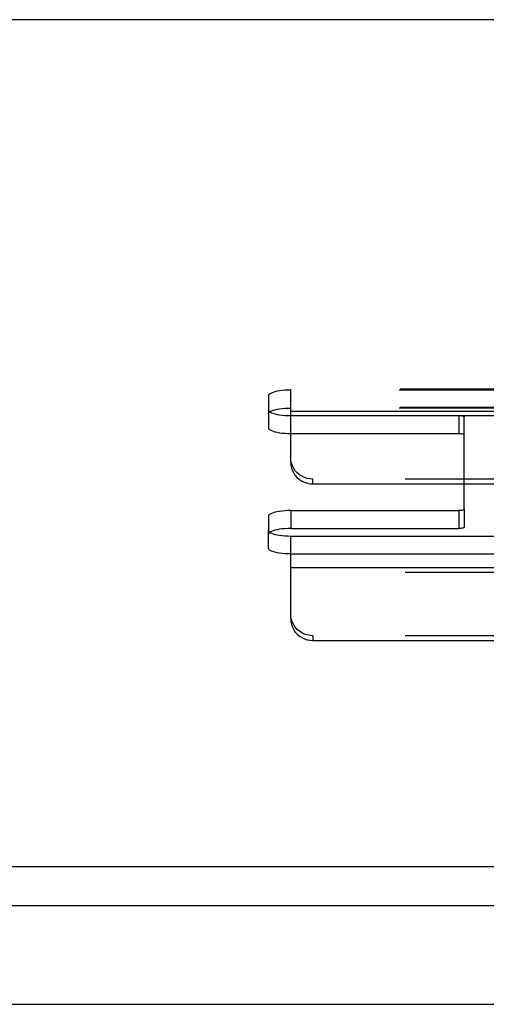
# Model space of a CAD drawing. Header units: inches. Extents: x 0 to 214, y 0 to 139.
# Tile 131 of 147: x 90.78 to 93.4, y 96.83 to 102.36. Entities that reach past the tile are written whole.
import ezdxf

# ---------------------------------------------------------------- set-up
doc = ezdxf.new("R2010")
doc.units = ezdxf.units.IN
doc.header["$LTSCALE"] = 11.786071
doc.header["$MEASUREMENT"] = 0
doc.linetypes.add('HIDDEN', pattern=[0.2, 0.1, -0.1])
doc.layers.get('0').update_dxf_attribs({"linetype": 'CONTINUOUS'})
doc.layers.add('DEFAULT_2', color=8, linetype='HIDDEN')
doc.layers.add('MAIN_OR_RIGHT_DOOR_ASSEMBLY', color=7, linetype='CONTINUOUS')

msp = doc.modelspace()

# ---------------------------------------------------------------- linework, layer by layer
at = {"color": 7, "linetype": 'Continuous'}
for p, q in [((96.6017, 102.3574), (35.8307, 102.3574)), ((37.4506, 97.6008), (93.7318, 97.6008)), ((37.4662, 97.3825), (93.7162, 97.3825))]:
    msp.add_line(p, q, dxfattribs=at)
at = {"layer": 'DEFAULT_2', "color": 8, "linetype": 'HIDDEN'}
for p, q in [((92.2997, 100.2767), (92.2997, 100.2824)), ((96.4507, 100.2824), (92.2997, 100.2824)), ((92.2997, 99.8704), (92.2997, 100.2767)), ((96.4452, 100.2767), (92.2997, 100.2767)), ((92.1747, 100.2443), (92.1747, 100.1662)), ((92.1747, 100.1662), (92.1747, 100.0658)), ((96.4507, 100.1784), (92.2997, 100.1784)), ((96.4452, 100.1762), (92.2997, 100.1762)), ((92.2997, 100.1586), (96.4782, 100.1586)), ((92.2997, 100.1339), (93.2447, 100.1339)), ((96.4782, 100.1317), (92.2997, 100.1317)), ((93.2447, 100.1339), (93.2447, 100.0334)), ((93.2747, 99.6078), (93.2747, 100.1261)), ((92.2997, 100.0334), (93.2447, 100.0334)), ((92.4247, 99.7497), (92.4247, 99.7766)), ((96.4782, 99.7766), (92.4247, 99.7766)), ((92.4247, 99.7497), (96.4782, 99.7497)), ((93.2747, 99.6078), (93.2747, 99.5074)), ((92.1747, 99.5677), (92.1747, 99.4896)), ((92.2997, 99.6001), (92.2997, 99.4996)), ((92.2997, 99.6001), (93.2447, 99.6001)), ((93.2447, 99.6001), (93.2447, 99.4996)), ((92.2997, 99.4996), (93.2447, 99.4996)), ((92.1747, 99.3892), (92.1747, 99.4896)), ((92.2997, 98.9914), (92.2997, 99.4573)), ((92.2997, 99.4573), (96.4452, 99.4573)), ((92.2997, 99.3568), (96.4452, 99.3568)), ((92.2997, 99.2796), (96.4782, 99.2796)), ((96.4782, 99.2527), (92.2997, 99.2527)), ((92.4247, 98.8976), (92.4247, 98.8707)), ((96.4782, 98.8976), (92.4247, 98.8976)), ((92.4247, 98.8707), (96.4782, 98.8707))]:
    msp.add_line(p, q, dxfattribs=at)
for points in [[(92.2997, 100.2767), (92.2833, 100.2764), (92.2674, 100.2756), (92.2519, 100.2742), (92.2372, 100.2723), (92.2236, 100.27), (92.2113, 100.2672), (92.2006, 100.264), (92.1915, 100.2605), (92.1843, 100.2567), (92.179, 100.2527), (92.1758, 100.2486), (92.1747, 100.2443)], [(92.1747, 100.1439), (92.1758, 100.1481), (92.179, 100.1522), (92.1843, 100.1562), (92.1915, 100.16), (92.2006, 100.1636), (92.2113, 100.1667), (92.2236, 100.1695), (92.2372, 100.1719), (92.2519, 100.1738), (92.2674, 100.1751), (92.2833, 100.1759), (92.2997, 100.1762)], [(92.1747, 100.1662), (92.1758, 100.162), (92.179, 100.1579), (92.1843, 100.1538), (92.1915, 100.1501), (92.2006, 100.1465), (92.2113, 100.1434), (92.2236, 100.1406), (92.2372, 100.1382), (92.2519, 100.1363), (92.2674, 100.135), (92.2833, 100.1342), (92.2997, 100.1339)], [(93.2447, 100.1339), (93.2507, 100.1337), (93.2562, 100.1333), (93.2614, 100.1326), (93.2659, 100.1316), (93.2697, 100.1304), (93.2724, 100.1291), (93.2741, 100.1277), (93.2747, 100.1261)], [(92.1747, 100.0658), (92.1758, 100.0615), (92.179, 100.0574), (92.1843, 100.0534), (92.1915, 100.0496), (92.2006, 100.0461), (92.2113, 100.0429), (92.2236, 100.0401), (92.2372, 100.0378), (92.2519, 100.0359), (92.2674, 100.0345), (92.2833, 100.0337), (92.2997, 100.0334)], [(93.2447, 100.0334), (93.2507, 100.0333), (93.2562, 100.0328), (93.2614, 100.0321), (93.2659, 100.0311), (93.2697, 100.03), (93.2724, 100.0286), (93.2741, 100.0272), (93.2747, 100.0257)], [(92.4247, 99.7766), (92.4083, 99.7776), (92.3924, 99.7807), (92.3769, 99.7858), (92.3622, 99.7927), (92.3486, 99.8015), (92.3363, 99.8119), (92.3256, 99.8238), (92.3165, 99.8369), (92.3093, 99.8511), (92.304, 99.8661), (92.3008, 99.8814), (92.2997, 99.8973)], [(92.2997, 99.8704), (92.3008, 99.8545), (92.304, 99.8391), (92.3093, 99.8242), (92.3165, 99.81), (92.3256, 99.7969), (92.3363, 99.785), (92.3486, 99.7746), (92.3622, 99.7658), (92.3769, 99.7589), (92.3924, 99.7538), (92.4083, 99.7507), (92.4247, 99.7497)], [(93.2747, 99.6078), (93.2741, 99.6063), (93.2724, 99.6049), (93.2697, 99.6035), (93.2659, 99.6023), (93.2614, 99.6014), (93.2562, 99.6007), (93.2507, 99.6002), (93.2447, 99.6001)], [(92.2997, 99.6001), (92.2833, 99.5998), (92.2674, 99.599), (92.2519, 99.5976), (92.2372, 99.5957), (92.2236, 99.5934), (92.2113, 99.5906), (92.2006, 99.5874), (92.1915, 99.5839), (92.1843, 99.5801), (92.179, 99.5761), (92.1758, 99.572), (92.1747, 99.5677)], [(92.2997, 99.4996), (92.2833, 99.4993), (92.2674, 99.4985), (92.2519, 99.4971), (92.2372, 99.4953), (92.2236, 99.4929), (92.2113, 99.4901), (92.2006, 99.4869), (92.1915, 99.4834), (92.1843, 99.4796), (92.179, 99.4756), (92.1758, 99.4715), (92.1747, 99.4673)], [(93.2747, 99.5074), (93.2741, 99.5058), (93.2724, 99.5044), (93.2697, 99.5031), (93.2659, 99.5019), (93.2614, 99.5009), (93.2562, 99.5002), (93.2507, 99.4998), (93.2447, 99.4996)], [(92.1747, 99.4896), (92.1758, 99.4854), (92.179, 99.4812), (92.1843, 99.4772), (92.1915, 99.4734), (92.2006, 99.4699), (92.2113, 99.4667), (92.2236, 99.4639), (92.2372, 99.4616), (92.2519, 99.4597), (92.2674, 99.4584), (92.2833, 99.4575), (92.2997, 99.4573)], [(92.2997, 99.3568), (92.2833, 99.3571), (92.2674, 99.3579), (92.2519, 99.3593), (92.2372, 99.3611), (92.2236, 99.3635), (92.2113, 99.3663), (92.2006, 99.3695), (92.1915, 99.373), (92.1843, 99.3768), (92.179, 99.3808), (92.1758, 99.3849), (92.1747, 99.3892)], [(92.4247, 98.8976), (92.4083, 98.8987), (92.3924, 98.9017), (92.3769, 98.9068), (92.3622, 98.9138), (92.3486, 98.9226), (92.3363, 98.933), (92.3256, 98.9449), (92.3165, 98.958), (92.3093, 98.9722), (92.304, 98.9871), (92.3008, 99.0025), (92.2997, 99.0184)], [(92.2997, 98.9914), (92.3008, 98.9756), (92.304, 98.9602), (92.3093, 98.9452), (92.3165, 98.9311), (92.3256, 98.9179), (92.3363, 98.9061), (92.3486, 98.8957), (92.3622, 98.8869), (92.3769, 98.8799), (92.3924, 98.8748), (92.4083, 98.8718), (92.4247, 98.8707)]]:
    msp.add_lwpolyline(points, dxfattribs=at)
at = {"layer": 'MAIN_OR_RIGHT_DOOR_ASSEMBLY', "color": 3, "linetype": 'Continuous'}
msp.add_line((66.0082, 96.8271), (94.4867, 96.8271), dxfattribs=at)

doc.saveas('drawing.dxf')
